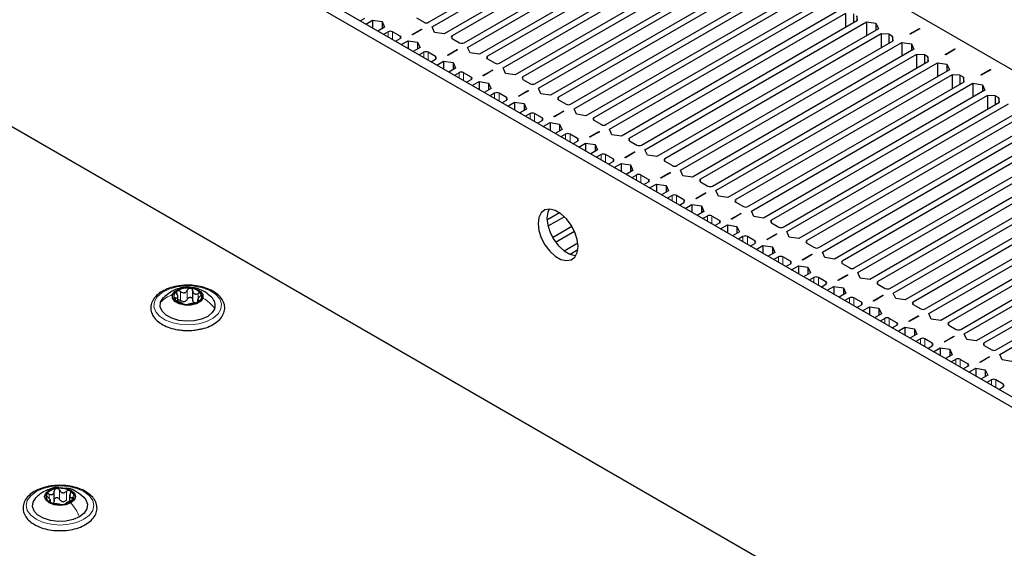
# Paper-space layout 'Blatt2' of a CAD drawing. Header units: millimetres. Extents: x 5 to 418, y 2 to 292.
# Tile 76 of 100: x 126 to 152, y 238 to 252. Entities that reach past the tile are written whole.
import ezdxf

# ---------------------------------------------------------------- set-up
doc = ezdxf.new("R2010")
doc.units = ezdxf.units.MM

psp = doc.layouts.new('Blatt2')

# ---------------------------------------------------------------- linework, layer by layer
at = {"color": 7, "linetype": 'Continuous', "lineweight": 25}
for p, q in [((172.877, 229.554), (107.116, 267.517)), ((173.113, 229.69), (107.352, 267.653)), ((127.386, 264.794), (182.305, 233.09)), ((168.988, 223.906), (111.005, 257.379)), ((136.555, 251.806), (142.3, 255.123)), ((136.649, 251.684), (142.536, 255.082)), ((142.854, 254.899), (136.968, 251.5)), ((142.925, 254.763), (137.18, 251.446)), ((137.498, 251.262), (143.243, 254.579)), ((137.592, 251.14), (143.479, 254.538)), ((143.797, 254.354), (137.91, 250.956)), ((143.868, 254.218), (138.123, 250.902)), ((138.441, 250.718), (144.186, 254.035)), ((138.535, 250.595), (144.422, 253.994)), ((144.74, 253.81), (138.853, 250.412)), ((144.811, 253.674), (139.065, 250.357)), ((139.384, 250.174), (145.129, 253.49)), ((139.478, 250.051), (145.365, 253.45)), ((145.683, 253.266), (139.796, 249.868)), ((145.753, 253.13), (140.008, 249.813)), ((140.326, 249.629), (146.072, 252.946)), ((140.421, 249.507), (146.307, 252.905)), ((146.626, 252.722), (140.739, 249.323)), ((146.696, 252.585), (140.951, 249.269)), ((141.269, 249.085), (147.014, 252.402)), ((141.364, 248.963), (147.25, 252.361)), ((147.568, 252.177), (141.682, 248.779)), ((147.639, 252.041), (141.894, 248.725)), ((147.639, 252.041), (147.639, 251.674)), ((147.845, 252.031), (147.845, 251.793)), ((147.957, 251.858), (147.94, 251.977)), ((147.94, 251.977), (147.94, 251.847)), ((134.736, 251.845), (134.858, 251.915)), ((134.889, 251.756), (135.07, 251.861)), ((135.07, 251.861), (135.324, 251.823)), ((135.07, 251.861), (135.07, 251.651)), ((135.324, 251.823), (135.388, 251.677)), ((135.324, 251.823), (135.324, 251.64)), ((136.237, 251.922), (136.437, 251.806)), ((142.212, 248.541), (147.957, 251.858)), ((142.306, 248.418), (148.193, 251.817)), ((148.193, 251.817), (148.446, 251.779)), ((148.193, 251.817), (148.193, 251.449)), ((148.446, 251.779), (148.511, 251.633)), ((148.446, 251.779), (148.446, 251.596)), ((135.388, 251.677), (135.207, 251.572)), ((135.483, 251.555), (135.36, 251.484)), ((135.801, 251.439), (135.601, 251.555)), ((136.116, 251.478), (136.37, 251.624)), ((136.128, 251.471), (136.116, 251.478)), ((136.381, 251.618), (136.128, 251.471)), ((136.37, 251.624), (136.381, 251.618)), ((136.37, 251.624), (136.37, 251.611)), ((136.714, 251.538), (136.649, 251.684)), ((136.968, 251.5), (136.714, 251.538)), ((148.511, 251.633), (142.625, 248.235)), ((148.582, 251.497), (142.837, 248.18)), ((148.788, 251.487), (148.582, 251.497)), ((148.582, 251.497), (148.582, 251.13)), ((148.882, 251.432), (148.788, 251.487)), ((148.788, 251.487), (148.788, 251.249)), ((149.345, 251.495), (149.598, 251.642)), ((149.357, 251.488), (149.345, 251.495)), ((149.61, 251.635), (149.357, 251.488)), ((149.598, 251.642), (149.61, 251.635)), ((149.598, 251.642), (149.598, 251.628)), ((135.678, 251.3), (135.801, 251.371)), ((135.832, 251.212), (136.013, 251.317)), ((136.013, 251.317), (136.266, 251.279)), ((136.013, 251.317), (136.013, 251.107)), ((136.266, 251.279), (136.331, 251.133)), ((136.266, 251.279), (136.266, 251.096)), ((137.18, 251.378), (137.38, 251.262)), ((143.155, 247.997), (148.9, 251.313)), ((143.249, 247.874), (149.136, 251.272)), ((148.9, 251.313), (148.882, 251.432)), ((148.882, 251.432), (148.882, 251.303)), ((149.136, 251.272), (149.389, 251.235)), ((149.136, 251.272), (149.136, 250.905)), ((149.389, 251.235), (149.454, 251.089)), ((149.389, 251.235), (149.389, 251.051)), ((136.331, 251.133), (136.15, 251.028)), ((136.426, 251.01), (136.303, 250.94)), ((136.744, 250.895), (136.543, 251.01)), ((137.059, 250.934), (137.312, 251.08)), ((137.071, 250.927), (137.059, 250.934)), ((137.324, 251.073), (137.071, 250.927)), ((137.312, 251.08), (137.324, 251.073)), ((137.312, 251.08), (137.312, 251.067)), ((137.657, 250.993), (137.592, 251.14)), ((137.91, 250.956), (137.657, 250.993)), ((149.454, 251.089), (143.567, 247.69)), ((149.525, 250.953), (143.779, 247.636)), ((149.731, 250.942), (149.525, 250.953)), ((149.525, 250.953), (149.525, 250.585)), ((149.825, 250.888), (149.731, 250.942)), ((149.731, 250.942), (149.731, 250.704)), ((150.288, 250.951), (150.541, 251.097)), ((150.3, 250.944), (150.288, 250.951)), ((150.553, 251.09), (150.3, 250.944)), ((150.541, 251.097), (150.553, 251.09)), ((150.541, 251.097), (150.541, 251.084)), ((136.621, 250.756), (136.744, 250.827)), ((136.774, 250.668), (136.956, 250.772)), ((136.956, 250.772), (137.209, 250.735)), ((136.956, 250.772), (136.956, 250.563)), ((137.209, 250.735), (137.274, 250.589)), ((137.209, 250.735), (137.209, 250.551)), ((138.123, 250.834), (138.323, 250.718)), ((144.098, 247.452), (149.843, 250.769)), ((144.192, 247.33), (150.079, 250.728)), ((149.843, 250.769), (149.825, 250.888)), ((149.825, 250.888), (149.825, 250.759)), ((150.079, 250.728), (150.332, 250.691)), ((150.079, 250.728), (150.079, 250.361)), ((150.332, 250.691), (150.397, 250.544)), ((150.332, 250.691), (150.332, 250.507)), ((137.274, 250.589), (137.093, 250.484)), ((137.368, 250.466), (137.246, 250.395)), ((137.687, 250.351), (137.486, 250.466)), ((138.002, 250.39), (138.255, 250.536)), ((138.267, 250.529), (138.014, 250.383)), ((138.255, 250.536), (138.267, 250.529)), ((138.255, 250.536), (138.255, 250.522)), ((138.6, 250.449), (138.535, 250.595)), ((138.853, 250.412), (138.6, 250.449)), ((150.397, 250.544), (144.51, 247.146)), ((150.468, 250.408), (144.722, 247.092)), ((150.674, 250.398), (150.468, 250.408)), ((150.468, 250.408), (150.468, 250.041)), ((151.231, 250.407), (151.484, 250.553)), ((151.242, 250.4), (151.231, 250.407)), ((151.496, 250.546), (151.242, 250.4)), ((151.484, 250.553), (151.496, 250.546)), ((151.484, 250.553), (151.484, 250.539)), ((137.564, 250.212), (137.687, 250.283)), ((137.717, 250.123), (137.899, 250.228)), ((137.899, 250.228), (138.152, 250.191)), ((137.899, 250.228), (137.899, 250.019)), ((138.014, 250.383), (138.002, 250.39)), ((138.152, 250.191), (138.217, 250.044)), ((138.152, 250.191), (138.152, 250.007)), ((139.065, 250.289), (139.266, 250.174)), ((145.04, 246.908), (150.786, 250.225)), ((145.135, 246.786), (151.021, 250.184)), ((150.768, 250.344), (150.674, 250.398)), ((150.674, 250.398), (150.674, 250.16)), ((150.786, 250.225), (150.768, 250.344)), ((150.768, 250.344), (150.768, 250.214)), ((151.021, 250.184), (151.275, 250.146)), ((151.021, 250.184), (151.021, 249.816)), ((151.275, 250.146), (151.34, 250)), ((151.275, 250.146), (151.275, 249.963)), ((138.217, 250.044), (138.035, 249.94)), ((138.311, 249.922), (138.189, 249.851)), ((138.629, 249.806), (138.429, 249.922)), ((138.945, 249.845), (139.198, 249.992)), ((139.21, 249.985), (138.956, 249.839)), ((139.198, 249.992), (139.21, 249.985)), ((139.198, 249.992), (139.198, 249.978)), ((139.543, 249.905), (139.478, 250.051)), ((139.796, 249.868), (139.543, 249.905)), ((151.34, 250), (145.453, 246.602)), ((138.507, 249.667), (138.629, 249.738)), ((138.66, 249.579), (138.842, 249.684)), ((138.842, 249.684), (139.095, 249.646)), ((138.842, 249.684), (138.842, 249.474)), ((138.956, 249.839), (138.945, 249.845)), ((139.095, 249.646), (139.16, 249.5)), ((139.095, 249.646), (139.095, 249.463)), ((140.008, 249.745), (140.209, 249.629)), ((151.41, 249.864), (145.665, 246.547)), ((145.983, 246.364), (151.729, 249.68)), ((146.078, 246.241), (151.964, 249.64)), ((151.617, 249.854), (151.41, 249.864)), ((151.41, 249.864), (151.41, 249.497)), ((151.711, 249.799), (151.617, 249.854)), ((151.617, 249.854), (151.617, 249.616)), ((151.729, 249.68), (151.711, 249.799)), ((151.711, 249.799), (151.711, 249.67)), ((139.16, 249.5), (138.978, 249.395)), ((139.254, 249.378), (139.131, 249.307)), ((139.572, 249.262), (139.372, 249.378)), ((139.887, 249.301), (140.141, 249.447)), ((140.153, 249.441), (139.899, 249.294)), ((140.141, 249.447), (140.153, 249.441)), ((140.141, 249.447), (140.141, 249.434)), ((140.486, 249.361), (140.421, 249.507)), ((140.739, 249.323), (140.486, 249.361)), ((152.282, 249.456), (146.396, 246.058)), ((139.45, 249.123), (139.572, 249.194)), ((139.603, 249.035), (139.784, 249.14)), ((139.784, 249.14), (140.038, 249.102)), ((139.784, 249.14), (139.784, 248.93)), ((139.899, 249.294), (139.887, 249.301)), ((140.038, 249.102), (140.103, 248.956)), ((140.038, 249.102), (140.038, 248.918)), ((140.951, 249.201), (141.151, 249.085)), ((152.353, 249.32), (146.608, 246.003)), ((146.926, 245.819), (152.671, 249.136)), ((147.02, 245.697), (152.907, 249.095)), ((140.103, 248.956), (139.921, 248.851)), ((140.197, 248.833), (140.074, 248.763)), ((140.515, 248.718), (140.315, 248.833)), ((140.83, 248.757), (141.084, 248.903)), ((141.095, 248.896), (140.842, 248.75)), ((141.084, 248.903), (141.095, 248.896)), ((141.084, 248.903), (141.084, 248.89)), ((141.428, 248.816), (141.364, 248.963)), ((153.225, 248.912), (147.339, 245.513)), ((140.392, 248.579), (140.515, 248.65)), ((140.546, 248.49), (140.727, 248.595)), ((140.727, 248.595), (140.981, 248.558)), ((140.727, 248.595), (140.727, 248.386)), ((140.842, 248.75), (140.83, 248.757)), ((141.682, 248.779), (141.428, 248.816)), ((141.894, 248.657), (142.094, 248.541)), ((153.296, 248.776), (147.551, 245.459)), ((147.869, 245.275), (153.614, 248.592)), ((141.045, 248.412), (140.864, 248.307)), ((140.981, 248.558), (141.045, 248.412)), ((140.981, 248.558), (140.981, 248.374)), ((141.773, 248.213), (142.026, 248.359)), ((142.038, 248.352), (141.785, 248.206)), ((142.026, 248.359), (142.038, 248.352)), ((142.026, 248.359), (142.026, 248.345)), ((142.371, 248.272), (142.306, 248.418)), ((147.963, 245.153), (153.85, 248.551)), ((154.168, 248.367), (148.281, 244.969)), ((141.14, 248.289), (141.017, 248.218)), ((141.458, 248.173), (141.257, 248.289)), ((141.335, 248.035), (141.458, 248.105)), ((141.488, 247.946), (141.67, 248.051)), ((141.67, 248.051), (141.923, 248.014)), ((141.67, 248.051), (141.67, 247.841)), ((141.785, 248.206), (141.773, 248.213)), ((142.625, 248.235), (142.371, 248.272)), ((142.837, 248.112), (143.037, 247.997)), ((154.239, 248.231), (148.494, 244.915)), ((141.988, 247.867), (141.807, 247.763)), ((141.923, 248.014), (141.988, 247.867)), ((141.923, 248.014), (141.923, 247.83)), ((142.716, 247.668), (142.969, 247.815)), ((142.981, 247.808), (142.728, 247.662)), ((142.969, 247.815), (142.981, 247.808)), ((142.969, 247.815), (142.969, 247.801)), ((143.314, 247.728), (143.249, 247.874)), ((148.812, 244.731), (154.557, 248.048)), ((148.906, 244.608), (154.793, 248.007)), ((155.111, 247.823), (149.224, 244.425)), ((142.082, 247.745), (141.96, 247.674)), ((142.401, 247.629), (142.2, 247.745)), ((142.278, 247.49), (142.401, 247.561)), ((142.728, 247.662), (142.716, 247.668)), ((143.567, 247.69), (143.314, 247.728)), ((143.779, 247.568), (143.98, 247.452)), ((155.182, 247.687), (149.436, 244.37)), ((142.431, 247.402), (142.613, 247.507)), ((142.613, 247.507), (142.866, 247.469)), ((142.613, 247.507), (142.613, 247.297)), ((142.931, 247.323), (142.749, 247.218)), ((142.866, 247.469), (142.931, 247.323)), ((142.866, 247.469), (142.866, 247.286)), ((143.659, 247.124), (143.912, 247.27)), ((143.924, 247.264), (143.67, 247.117)), ((143.912, 247.27), (143.924, 247.264)), ((143.912, 247.27), (143.912, 247.257)), ((144.257, 247.184), (144.192, 247.33)), ((149.755, 244.187), (155.5, 247.503)), ((149.849, 244.064), (155.735, 247.463)), ((156.054, 247.279), (150.167, 243.881)), ((143.025, 247.201), (142.903, 247.13)), ((143.343, 247.085), (143.143, 247.201)), ((143.221, 246.946), (143.343, 247.017)), ((143.67, 247.117), (143.659, 247.124)), ((144.51, 247.146), (144.257, 247.184)), ((144.722, 247.024), (144.923, 246.908)), ((156.124, 247.143), (150.379, 243.826)), ((140.037, 246.741), (139.703, 246.548)), ((143.374, 246.858), (143.556, 246.962)), ((143.556, 246.962), (143.809, 246.925)), ((143.556, 246.962), (143.556, 246.753)), ((143.874, 246.779), (143.692, 246.674)), ((143.809, 246.925), (143.874, 246.779)), ((143.809, 246.925), (143.809, 246.741)), ((145.2, 246.639), (145.135, 246.786)), ((150.697, 243.642), (156.443, 246.959)), ((150.792, 243.52), (156.678, 246.918)), ((140.164, 246.638), (139.729, 246.386)), ((143.968, 246.656), (143.845, 246.586)), ((144.286, 246.541), (144.086, 246.656)), ((144.601, 246.58), (144.855, 246.726)), ((144.613, 246.573), (144.601, 246.58)), ((144.867, 246.719), (144.613, 246.573)), ((144.855, 246.726), (144.867, 246.719)), ((144.855, 246.726), (144.855, 246.712)), ((145.453, 246.602), (145.2, 246.639)), ((145.665, 246.479), (145.865, 246.364)), ((156.996, 246.735), (151.11, 243.336)), ((157.067, 246.598), (151.322, 243.282)), ((139.849, 246.088), (140.363, 246.385)), ((139.932, 245.959), (140.433, 246.249)), ((144.164, 246.402), (144.286, 246.473)), ((144.317, 246.313), (144.498, 246.418)), ((144.498, 246.418), (144.752, 246.381)), ((144.498, 246.418), (144.498, 246.209)), ((144.817, 246.235), (144.635, 246.13)), ((144.752, 246.381), (144.817, 246.235)), ((144.752, 246.381), (144.752, 246.197)), ((146.142, 246.095), (146.078, 246.241)), ((151.64, 243.098), (157.385, 246.415)), ((151.734, 242.976), (157.621, 246.374)), ((144.911, 246.112), (144.788, 246.041)), ((145.229, 245.996), (145.029, 246.112)), ((145.544, 246.036), (145.798, 246.182)), ((145.556, 246.029), (145.544, 246.036)), ((145.809, 246.175), (145.556, 246.029)), ((145.798, 246.182), (145.809, 246.175)), ((145.798, 246.182), (145.798, 246.168)), ((146.396, 246.058), (146.142, 246.095)), ((140.522, 245.932), (140.161, 245.724)), ((140.52, 245.754), (140.316, 245.637)), ((145.106, 245.858), (145.229, 245.928)), ((145.26, 245.769), (145.441, 245.874)), ((145.441, 245.874), (145.695, 245.837)), ((145.441, 245.874), (145.441, 245.664)), ((145.695, 245.837), (145.759, 245.69)), ((145.695, 245.837), (145.695, 245.653)), ((146.608, 245.935), (146.808, 245.819)), ((147.085, 245.551), (147.02, 245.697)), ((145.759, 245.69), (145.578, 245.585)), ((145.854, 245.568), (145.731, 245.497)), ((146.172, 245.452), (145.972, 245.568)), ((146.487, 245.491), (146.74, 245.638)), ((146.499, 245.484), (146.487, 245.491)), ((146.752, 245.631), (146.499, 245.484)), ((146.74, 245.638), (146.752, 245.631)), ((146.74, 245.638), (146.74, 245.624)), ((147.339, 245.513), (147.085, 245.551)), ((146.049, 245.313), (146.172, 245.384)), ((146.202, 245.225), (146.384, 245.33)), ((146.384, 245.33), (146.637, 245.292)), ((146.384, 245.33), (146.384, 245.12)), ((146.637, 245.292), (146.702, 245.146)), ((146.637, 245.292), (146.637, 245.109)), ((147.551, 245.391), (147.751, 245.275)), ((146.702, 245.146), (146.521, 245.041)), ((146.796, 245.023), (146.674, 244.953)), ((147.115, 244.908), (146.914, 245.023)), ((147.43, 244.947), (147.683, 245.093)), ((147.442, 244.94), (147.43, 244.947)), ((147.695, 245.086), (147.442, 244.94)), ((147.683, 245.093), (147.695, 245.086)), ((147.683, 245.093), (147.683, 245.08)), ((148.028, 245.006), (147.963, 245.153)), ((148.281, 244.969), (148.028, 245.006)), ((130.288, 244.43), (130.288, 244.669)), ((146.992, 244.769), (147.115, 244.84)), ((147.145, 244.681), (147.327, 244.785)), ((147.327, 244.785), (147.58, 244.748)), ((147.327, 244.785), (147.327, 244.576)), ((147.58, 244.748), (147.645, 244.602)), ((147.58, 244.748), (147.58, 244.564)), ((148.494, 244.847), (148.694, 244.731)), ((129.893, 244.4), (129.893, 244.517)), ((130.419, 244.428), (130.419, 244.379)), ((147.645, 244.602), (147.463, 244.497)), ((147.739, 244.479), (147.617, 244.408)), ((148.057, 244.364), (147.857, 244.479)), ((148.373, 244.403), (148.626, 244.549)), ((148.385, 244.396), (148.373, 244.403)), ((148.638, 244.542), (148.385, 244.396)), ((148.626, 244.549), (148.638, 244.542)), ((148.626, 244.549), (148.626, 244.535)), ((148.971, 244.462), (148.906, 244.608)), ((149.224, 244.425), (148.971, 244.462)), ((147.935, 244.225), (148.057, 244.296)), ((148.088, 244.136), (148.27, 244.241)), ((148.27, 244.241), (148.523, 244.204)), ((148.27, 244.241), (148.27, 244.032)), ((148.523, 244.204), (148.588, 244.057)), ((148.523, 244.204), (148.523, 244.02)), ((149.436, 244.302), (149.637, 244.187)), ((148.588, 244.057), (148.406, 243.953)), ((148.682, 243.935), (148.559, 243.864)), ((149, 243.819), (148.8, 243.935)), ((149.316, 243.858), (149.569, 244.005)), ((149.581, 243.998), (149.327, 243.852)), ((149.569, 244.005), (149.581, 243.998)), ((149.569, 244.005), (149.569, 243.991)), ((149.914, 243.918), (149.849, 244.064)), ((150.167, 243.881), (149.914, 243.918)), ((148.878, 243.68), (149, 243.751)), ((149.031, 243.592), (149.212, 243.697)), ((149.212, 243.697), (149.466, 243.659)), ((149.212, 243.697), (149.212, 243.487)), ((149.327, 243.852), (149.316, 243.858)), ((149.466, 243.659), (149.531, 243.513)), ((149.466, 243.659), (149.466, 243.476)), ((150.379, 243.758), (150.579, 243.642)), ((149.531, 243.513), (149.349, 243.408)), ((149.625, 243.391), (149.502, 243.32)), ((149.943, 243.275), (149.743, 243.391)), ((150.258, 243.314), (150.512, 243.46)), ((150.524, 243.454), (150.27, 243.307)), ((150.512, 243.46), (150.524, 243.454)), ((150.512, 243.46), (150.512, 243.447)), ((150.856, 243.374), (150.792, 243.52)), ((151.11, 243.336), (150.856, 243.374)), ((149.82, 243.136), (149.943, 243.207)), ((149.974, 243.048), (150.155, 243.153)), ((150.155, 243.153), (150.409, 243.115)), ((150.155, 243.153), (150.155, 242.943)), ((150.27, 243.307), (150.258, 243.314)), ((150.409, 243.115), (150.473, 242.969)), ((150.409, 243.115), (150.409, 242.931)), ((151.322, 243.214), (151.522, 243.098)), ((150.473, 242.969), (150.292, 242.864)), ((150.568, 242.846), (150.445, 242.776)), ((150.886, 242.731), (150.686, 242.846)), ((151.201, 242.77), (151.455, 242.916)), ((151.466, 242.909), (151.213, 242.763)), ((151.455, 242.916), (151.466, 242.909)), ((151.455, 242.916), (151.455, 242.903)), ((151.799, 242.829), (151.734, 242.976)), ((152.053, 242.792), (151.799, 242.829)), ((150.763, 242.592), (150.886, 242.663)), ((150.917, 242.504), (151.098, 242.608)), ((151.098, 242.608), (151.351, 242.571)), ((151.098, 242.608), (151.098, 242.399)), ((151.213, 242.763), (151.201, 242.77)), ((151.351, 242.571), (151.416, 242.425)), ((151.351, 242.571), (151.351, 242.387)), ((151.416, 242.425), (151.235, 242.32)), ((151.511, 242.302), (151.388, 242.231)), ((151.829, 242.186), (151.628, 242.302)), ((151.706, 242.048), (151.829, 242.118)), ((126.609, 239.078), (126.609, 239.341)), ((127.018, 239.237), (127.018, 239.074)), ((126.505, 239.049), (126.505, 239.117))]:
    psp.add_line(p, q, dxfattribs=at)
at = {"color": 7, "linetype": 'Continuous', "lineweight": 18}
for p, q in [((135.483, 251.555), (135.483, 251.413)), ((135.601, 251.555), (135.601, 251.345)), ((135.801, 251.439), (135.801, 251.371)), ((137.18, 251.446), (137.18, 251.378)), ((136.426, 251.01), (136.426, 250.869)), ((136.543, 251.01), (136.543, 250.801)), ((136.744, 250.895), (136.744, 250.827)), ((138.123, 250.902), (138.123, 250.834)), ((137.368, 250.466), (137.368, 250.325)), ((137.486, 250.466), (137.486, 250.257)), ((137.687, 250.351), (137.687, 250.283)), ((139.065, 250.357), (139.065, 250.289)), ((138.311, 249.922), (138.311, 249.78)), ((138.429, 249.922), (138.429, 249.712)), ((138.629, 249.806), (138.629, 249.738)), ((140.008, 249.813), (140.008, 249.745)), ((139.254, 249.378), (139.254, 249.236)), ((139.372, 249.378), (139.372, 249.168)), ((139.572, 249.262), (139.572, 249.194)), ((140.951, 249.269), (140.951, 249.201)), ((140.197, 248.833), (140.197, 248.692)), ((140.315, 248.833), (140.315, 248.624)), ((140.515, 248.718), (140.515, 248.65)), ((141.894, 248.725), (141.894, 248.657)), ((141.14, 248.289), (141.14, 248.148)), ((141.257, 248.289), (141.257, 248.08)), ((141.458, 248.173), (141.458, 248.105)), ((142.837, 248.18), (142.837, 248.112)), ((142.082, 247.745), (142.082, 247.603)), ((142.2, 247.745), (142.2, 247.535)), ((142.401, 247.629), (142.401, 247.561)), ((143.779, 247.636), (143.779, 247.568)), ((143.025, 247.201), (143.025, 247.059)), ((143.143, 247.201), (143.143, 246.991)), ((143.343, 247.085), (143.343, 247.017)), ((144.722, 247.092), (144.722, 247.024)), ((143.968, 246.656), (143.968, 246.515)), ((144.086, 246.656), (144.086, 246.447)), ((144.286, 246.541), (144.286, 246.473)), ((145.665, 246.547), (145.665, 246.479)), ((144.911, 246.112), (144.911, 245.97)), ((145.029, 246.112), (145.029, 245.902)), ((145.229, 245.996), (145.229, 245.928)), ((146.608, 246.003), (146.608, 245.935)), ((145.854, 245.568), (145.854, 245.426)), ((145.972, 245.568), (145.972, 245.358)), ((146.172, 245.452), (146.172, 245.384)), ((147.551, 245.459), (147.551, 245.391)), ((146.796, 245.023), (146.796, 244.882)), ((146.914, 245.023), (146.914, 244.814)), ((148.494, 244.915), (148.494, 244.847)), ((129.964, 244.411), (129.964, 244.649)), ((130.145, 244.447), (130.145, 244.685)), ((147.115, 244.908), (147.115, 244.84)), ((129.832, 244.421), (129.832, 244.477)), ((130.432, 244.463), (130.432, 244.596)), ((130.443, 244.382), (130.443, 244.408)), ((147.739, 244.479), (147.739, 244.338)), ((147.857, 244.479), (147.857, 244.27)), ((148.057, 244.364), (148.057, 244.296)), ((149.436, 244.37), (149.436, 244.302)), ((148.682, 243.935), (148.682, 243.793)), ((148.8, 243.935), (148.8, 243.725)), ((149, 243.819), (149, 243.751)), ((150.379, 243.826), (150.379, 243.758)), ((149.625, 243.391), (149.625, 243.249)), ((149.743, 243.391), (149.743, 243.181)), ((149.943, 243.275), (149.943, 243.207)), ((151.322, 243.282), (151.322, 243.214)), ((150.568, 242.846), (150.568, 242.705)), ((150.686, 242.846), (150.686, 242.637)), ((150.886, 242.731), (150.886, 242.663)), ((151.511, 242.302), (151.511, 242.161)), ((151.628, 242.302), (151.628, 242.093)), ((151.829, 242.186), (151.829, 242.118)), ((126.474, 239.148), (126.474, 239.265)), ((126.75, 239.126), (126.75, 239.364)), ((126.935, 239.098), (126.935, 239.336)), ((127.087, 239.108), (127.087, 239.17)), ((126.486, 239.054), (126.486, 239.077))]:
    psp.add_line(p, q, dxfattribs=at)
at = {"color": 7, "linetype": 'Continuous', "lineweight": 25, "flags": 128}
for points in [[(140.527, 245.848), (140.505, 246.033), (140.443, 246.227), (140.344, 246.416), (140.217, 246.584), (140.072, 246.716), (139.921, 246.804), (139.776, 246.838), (139.649, 246.817), (139.55, 246.742), (139.488, 246.62), (139.466, 246.46), (139.488, 246.275), (139.55, 246.08), (139.649, 245.891), (139.776, 245.724), (139.921, 245.591), (140.072, 245.504), (140.217, 245.47), (140.344, 245.49), (140.443, 245.565), (140.505, 245.688), (140.527, 245.848)], [(139.758, 246.838), (139.723, 246.756), (139.702, 246.596), (139.723, 246.411), (139.786, 246.216), (139.885, 246.028), (140.012, 245.86), (140.157, 245.727), (140.308, 245.64), (140.452, 245.606), (140.47, 245.605)], [(129.751, 244.566), (129.812, 244.652), (129.925, 244.718), (130.074, 244.754), (130.235, 244.754), (130.384, 244.719), (130.498, 244.653), (130.56, 244.568), (130.561, 244.475)], [(129.436, 244.363), (129.505, 244.477), (129.516, 244.489)], [(130.561, 244.475), (130.5, 244.389), (130.387, 244.323), (130.238, 244.287), (130.077, 244.286), (129.928, 244.322), (129.814, 244.387), (129.752, 244.473), (129.751, 244.566)], [(130.876, 244.201), (130.807, 244.087), (130.686, 243.989), (130.521, 243.915), (130.328, 243.87), (130.12, 243.859), (129.915, 243.882), (129.73, 243.938), (129.579, 244.021), (129.475, 244.125), (129.426, 244.242), (129.436, 244.363)], [(126.47, 239.368), (126.604, 239.42), (126.762, 239.438), (126.92, 239.42), (127.053, 239.368), (127.143, 239.291), (127.174, 239.2), (127.143, 239.109), (127.053, 239.032)], [(127.28, 238.662), (127.113, 238.59), (126.918, 238.548), (126.709, 238.539), (126.506, 238.565), (126.322, 238.623), (126.175, 238.708), (126.075, 238.814), (126.03, 238.932), (126.045, 239.052), (126.118, 239.165), (126.123, 239.17)], [(127.053, 239.032), (126.92, 238.98), (126.762, 238.962), (126.604, 238.98), (126.47, 239.032), (126.381, 239.109), (126.349, 239.2), (126.381, 239.291), (126.47, 239.368)], [(127.392, 239.178), (127.449, 239.11), (127.493, 238.992), (127.478, 238.872), (127.405, 238.759), (127.28, 238.662)]]:
    psp.add_lwpolyline(points, dxfattribs=at)
at = {"color": 7, "linetype": 'Continuous', "lineweight": 18, "flags": 128}
for points in [[(129.272, 244.381), (129.347, 244.51), (129.477, 244.623), (129.653, 244.713), (129.863, 244.773), (130.093, 244.8), (130.328, 244.792), (130.55, 244.749), (130.746, 244.674), (130.902, 244.572), (131.007, 244.451), (131.054, 244.318), (131.039, 244.183), (130.965, 244.054), (130.835, 243.941), (130.659, 243.851), (130.449, 243.791), (130.219, 243.764), (129.984, 243.772), (129.761, 243.815), (129.565, 243.89), (129.41, 243.991), (129.305, 244.113), (129.258, 244.246), (129.272, 244.381)], [(126.125, 239.329), (126.312, 239.412), (126.529, 239.464), (126.762, 239.481), (126.995, 239.464), (127.212, 239.412), (127.398, 239.329), (127.541, 239.222), (127.631, 239.096), (127.662, 238.962), (127.631, 238.827), (127.541, 238.702), (127.398, 238.594), (127.212, 238.512), (126.995, 238.46), (126.762, 238.442), (126.529, 238.46), (126.312, 238.512), (126.125, 238.594), (125.982, 238.702), (125.892, 238.827), (125.862, 238.962), (125.892, 239.096), (125.982, 239.222), (126.125, 239.329)]]:
    psp.add_lwpolyline(points, dxfattribs=at)
at = {"color": 7, "linetype": 'Continuous', "lineweight": 25}
for centre, radius, start, end in [((136.496, 251.92), 0.128, 242.6097, 297.3903), ((135.542, 251.441), 0.128, 62.6097, 117.3903), ((135.788, 251.405), 0.0364, 290.7834, 69.2166), ((137.193, 251.412), 0.0364, 110.7834, 249.2166), ((137.439, 251.376), 0.128, 242.6097, 297.3903), ((136.484, 250.897), 0.128, 62.6097, 117.3903), ((136.731, 250.861), 0.0364, 290.7834, 69.2166), ((138.136, 250.868), 0.0364, 110.7834, 249.2166), ((138.382, 250.832), 0.128, 242.6097, 297.3903), ((137.427, 250.352), 0.128, 62.6097, 117.3903), ((137.674, 250.317), 0.0364, 290.7834, 69.2166), ((139.078, 250.323), 0.0364, 110.7834, 249.2166), ((139.325, 250.287), 0.128, 242.6097, 297.3903), ((138.37, 249.808), 0.128, 62.6097, 117.3903), ((138.616, 249.772), 0.0364, 290.7834, 69.2166), ((140.021, 249.779), 0.0364, 110.7834, 249.2166), ((140.268, 249.743), 0.128, 242.6097, 297.3903), ((139.313, 249.264), 0.128, 62.6097, 117.3903), ((139.559, 249.228), 0.0364, 290.7834, 69.2166), ((140.964, 249.235), 0.0364, 110.7834, 249.2166), ((140.256, 248.72), 0.128, 62.6097, 117.3903), ((141.21, 249.199), 0.128, 242.6097, 297.3903), ((140.502, 248.684), 0.0364, 290.7834, 69.2166), ((141.907, 248.691), 0.0364, 110.7834, 249.2166), ((142.153, 248.655), 0.128, 242.6097, 297.3903), ((141.199, 248.175), 0.128, 62.6097, 117.3903), ((141.445, 248.139), 0.0364, 290.7834, 69.2166), ((142.85, 248.146), 0.0364, 110.7834, 249.2166), ((143.096, 248.11), 0.128, 242.6097, 297.3903), ((142.141, 247.631), 0.128, 62.6097, 117.3903), ((142.388, 247.595), 0.0364, 290.7834, 69.2166), ((143.792, 247.602), 0.0364, 110.7834, 249.2166), ((144.039, 247.566), 0.128, 242.6097, 297.3903), ((143.084, 247.087), 0.128, 62.6097, 117.3903), ((143.331, 247.051), 0.0364, 290.7834, 69.2166), ((144.735, 247.058), 0.0364, 110.7834, 249.2166), ((144.982, 247.022), 0.128, 242.6097, 297.3903), ((144.027, 246.543), 0.128, 62.6097, 117.3903), ((144.273, 246.507), 0.0364, 290.7834, 69.2166), ((145.678, 246.513), 0.0364, 110.7834, 249.2166), ((145.924, 246.477), 0.128, 242.6097, 297.3903), ((144.97, 245.998), 0.128, 62.6097, 117.3903), ((145.216, 245.962), 0.0364, 290.7834, 69.2166), ((146.621, 245.969), 0.0364, 110.7834, 249.2166), ((146.867, 245.933), 0.128, 242.6097, 297.3903), ((145.913, 245.454), 0.128, 62.6097, 117.3903), ((146.159, 245.418), 0.0364, 290.7834, 69.2166), ((147.564, 245.425), 0.0364, 110.7834, 249.2166), ((147.81, 245.389), 0.128, 242.6097, 297.3903), ((146.855, 244.91), 0.128, 62.6097, 117.3903), ((148.506, 244.881), 0.0364, 110.7834, 249.2166), ((129.938, 244.522), 0.155, 115.0246, 207.7429), ((130.152, 244.185), 0.553, 82.1509, 120.3285), ((130.216, 244.356), 0.376, 38.475, 88.2201), ((147.102, 244.874), 0.0364, 290.7834, 69.2166), ((148.753, 244.845), 0.128, 242.6097, 297.3903), ((130.096, 244.684), 0.376, 218.475, 268.2201), ((130.028, 244.58), 0.202, 274.1093, 288.3701), ((130.373, 244.518), 0.155, 295.0246, 27.7429), ((130.602, 244.28), 0.285, 343.8797, 47.8071), ((147.798, 244.366), 0.128, 62.6097, 117.3903), ((130.16, 244.855), 0.553, 262.1509, 300.3285), ((130.395, 244.473), 0.136, 234.053, 252.6422), ((148.045, 244.33), 0.0364, 290.7834, 69.2166), ((149.449, 244.336), 0.0364, 110.7834, 249.2166), ((149.696, 244.3), 0.128, 242.6097, 297.3903), ((148.741, 243.821), 0.128, 62.6097, 117.3903), ((148.987, 243.785), 0.0364, 290.7834, 69.2166), ((150.392, 243.792), 0.0364, 110.7834, 249.2166), ((150.638, 243.756), 0.128, 242.6097, 297.3903), ((149.684, 243.277), 0.128, 62.6097, 117.3903), ((149.93, 243.241), 0.0364, 290.7834, 69.2166), ((151.335, 243.248), 0.0364, 110.7834, 249.2166), ((151.581, 243.212), 0.128, 242.6097, 297.3903), ((150.627, 242.733), 0.128, 62.6097, 117.3903), ((150.873, 242.697), 0.0364, 290.7834, 69.2166), ((151.569, 242.188), 0.128, 62.6097, 117.3903), ((151.816, 242.152), 0.0364, 290.7834, 69.2166), ((126.762, 238.842), 0.576, 62.6428, 99.7711), ((126.555, 239.201), 0.165, 160.539, 249.2579), ((126.685, 239.067), 0.342, 93.4335, 146.5611), ((126.969, 239.199), 0.165, 340.539, 69.2579), ((126.761, 239.558), 0.576, 242.6428, 279.7711), ((126.864, 239.273), 0.211, 254.2708, 268.1431), ((126.838, 239.333), 0.342, 273.4335, 326.5611)]:
    psp.add_arc(centre, radius, start, end, dxfattribs=at)
for points, knots in [([(129.991, 244.805), (129.95, 244.801), (129.834, 244.791), (129.656, 244.74), (129.47, 244.657), (129.321, 244.547), (129.216, 244.414), (129.167, 244.267), (129.175, 244.12), (129.236, 243.983), (129.342, 243.863), (129.491, 243.76), (129.677, 243.68), (129.845, 243.638), (129.947, 243.625), (129.975, 243.621)], [0, 0, 0, 0, 0.046197, 0.131468, 0.217216, 0.303637, 0.390245, 0.474743, 0.555353, 0.634272, 0.714512, 0.797836, 0.882924, 0.96816, 1, 1, 1, 1]), ([(130.223, 244.753), (130.189, 244.757), (130.089, 244.768), (129.945, 244.741), (129.729, 244.669), (129.604, 244.562), (129.513, 244.485)], [0, 0, 0, 0, 0.130549, 0.383651, 0.554972, 1, 1, 1, 1]), ([(129.873, 244.662), (129.868, 244.658), (129.858, 244.649), (129.853, 244.628), (129.856, 244.607), (129.865, 244.592), (129.869, 244.585)], [0, 0, 0, 0, 0.250033, 0.499632, 0.749228, 1, 1, 1, 1]), ([(129.964, 244.649), (129.957, 244.654), (129.942, 244.664), (129.917, 244.671), (129.892, 244.672), (129.879, 244.665), (129.873, 244.662)], [0, 0, 0, 0, 0.249815, 0.499908, 0.75012, 1, 1, 1, 1]), ([(129.964, 244.649), (129.98, 244.638), (130.004, 244.623), (130.041, 244.616), (130.068, 244.617), (130.094, 244.626), (130.123, 244.646), (130.136, 244.669), (130.145, 244.685)], [0, 0, 0, 0, 0.249199, 0.374336, 0.49893, 0.624007, 0.749759, 1, 1, 1, 1]), ([(130.446, 243.641), (130.477, 243.646), (130.582, 243.663), (130.743, 243.722), (130.914, 243.817), (131.044, 243.938), (131.125, 244.078), (131.148, 244.228), (131.115, 244.371), (131.034, 244.501), (130.908, 244.614), (130.742, 244.707), (130.542, 244.776), (130.322, 244.813), (130.133, 244.823), (130.025, 244.809), (129.991, 244.805)], [0, 0, 0, 0, 0.033396, 0.112384, 0.191915, 0.272046, 0.351557, 0.428047, 0.501472, 0.574547, 0.650014, 0.727985, 0.806825, 0.88553, 0.964096, 1, 1, 1, 1]), ([(130.227, 244.733), (130.219, 244.733), (130.201, 244.733), (130.176, 244.723), (130.156, 244.706), (130.149, 244.692), (130.145, 244.685)], [0, 0, 0, 0, 0.249991, 0.499611, 0.749127, 1, 1, 1, 1]), ([(130.288, 244.669), (130.287, 244.676), (130.285, 244.692), (130.272, 244.712), (130.253, 244.727), (130.236, 244.731), (130.227, 244.733)], [0, 0, 0, 0, 0.249852, 0.499902, 0.750115, 1, 1, 1, 1]), ([(130.795, 244.49), (130.74, 244.539), (130.648, 244.622), (130.488, 244.701), (130.365, 244.745), (130.285, 244.749), (130.257, 244.75)], [0, 0, 0, 0, 0.3588645, 0.6053768, 0.8646136, 1, 1, 1, 1]), ([(130.288, 244.669), (130.291, 244.652), (130.294, 244.627), (130.313, 244.602), (130.332, 244.587), (130.356, 244.58), (130.389, 244.579), (130.415, 244.59), (130.432, 244.596)], [0, 0, 0, 0, 0.249201, 0.374338, 0.498932, 0.624008, 0.74976, 1, 1, 1, 1]), ([(129.832, 244.477), (129.826, 244.477), (129.813, 244.478), (129.801, 244.473), (129.795, 244.464), (129.799, 244.454), (129.801, 244.45)], [0, 0, 0, 0, 0.249807, 0.500055, 0.750309, 1, 1, 1, 1]), ([(129.801, 244.45), (129.805, 244.445), (129.812, 244.435), (129.833, 244.42), (129.856, 244.407), (129.872, 244.401), (129.88, 244.397)], [0, 0, 0, 0, 0.249857, 0.499466, 0.749011, 1, 1, 1, 1]), ([(129.832, 244.477), (129.845, 244.476), (129.866, 244.475), (129.883, 244.486), (129.892, 244.499), (129.894, 244.518), (129.89, 244.547), (129.877, 244.57), (129.869, 244.585)], [0, 0, 0, 0, 0.249168, 0.374303, 0.498903, 0.623987, 0.749746, 1, 1, 1, 1]), ([(130.024, 244.325), (130.021, 244.328), (130.018, 244.333), (129.999, 244.343), (129.98, 244.353), (129.956, 244.364), (129.922, 244.38), (129.897, 244.391), (129.88, 244.397)], [0, 0, 0, 0, 0.249201, 0.374338, 0.498932, 0.624008, 0.74976, 1, 1, 1, 1]), ([(129.893, 244.432), (129.901, 244.432), (129.917, 244.433), (129.942, 244.425), (129.957, 244.416), (129.964, 244.411)], [0, 0, 0, 0, 0.332232, 0.665439, 1, 1, 1, 1]), ([(130.043, 244.378), (130.028, 244.381), (130, 244.386), (129.976, 244.402), (129.964, 244.411)], [0, 0, 0, 0, 0.498457, 1, 1, 1, 1]), ([(130.145, 244.447), (130.139, 244.435), (130.126, 244.411), (130.103, 244.396), (130.092, 244.388)], [0, 0, 0, 0, 0.501552, 1, 1, 1, 1]), ([(130.145, 244.447), (130.149, 244.454), (130.156, 244.468), (130.176, 244.484), (130.201, 244.494), (130.228, 244.496), (130.253, 244.489), (130.272, 244.474), (130.285, 244.454), (130.287, 244.438), (130.288, 244.43)], [0, 0, 0, 0, 0.125222, 0.249483, 0.374326, 0.499063, 0.623896, 0.749388, 0.874441, 1, 1, 1, 1]), ([(130.315, 244.363), (130.308, 244.373), (130.292, 244.392), (130.29, 244.418), (130.288, 244.43)], [0, 0, 0, 0, 0.498457, 1, 1, 1, 1]), ([(130.48, 244.517), (130.466, 244.504), (130.446, 244.485), (130.429, 244.458), (130.42, 244.44), (130.418, 244.426), (130.422, 244.413), (130.435, 244.41), (130.443, 244.408)], [0, 0, 0, 0, 0.249168, 0.374303, 0.498903, 0.623987, 0.749746, 1, 1, 1, 1]), ([(130.51, 244.591), (130.507, 244.595), (130.499, 244.603), (130.479, 244.608), (130.456, 244.606), (130.44, 244.6), (130.432, 244.596)], [0, 0, 0, 0, 0.249857, 0.499466, 0.749011, 1, 1, 1, 1]), ([(130.439, 244.378), (130.444, 244.382), (130.454, 244.39), (130.459, 244.399), (130.455, 244.406), (130.447, 244.408), (130.443, 244.408)], [0, 0, 0, 0, 0.250033, 0.499632, 0.749228, 1, 1, 1, 1]), ([(130.48, 244.517), (130.486, 244.523), (130.498, 244.535), (130.511, 244.555), (130.516, 244.575), (130.512, 244.585), (130.51, 244.591)], [0, 0, 0, 0, 0.249807, 0.500055, 0.750309, 1, 1, 1, 1]), ([(130.024, 244.325), (130.025, 244.324), (130.027, 244.321), (130.04, 244.316), (130.059, 244.311), (130.076, 244.309), (130.084, 244.308)], [0, 0, 0, 0, 0.2498519, 0.4999015, 0.7501147, 1, 1, 1, 1]), ([(130.084, 244.308), (130.093, 244.307), (130.111, 244.305), (130.135, 244.305), (130.155, 244.307), (130.163, 244.308), (130.167, 244.309)], [0, 0, 0, 0, 0.2499907, 0.4996106, 0.7491271, 1, 1, 1, 1]), ([(130.347, 244.345), (130.332, 244.342), (130.308, 244.337), (130.271, 244.329), (130.244, 244.323), (130.218, 244.318), (130.189, 244.313), (130.176, 244.311), (130.167, 244.309)], [0, 0, 0, 0, 0.249199, 0.374336, 0.49893, 0.624007, 0.749759, 1, 1, 1, 1]), ([(130.347, 244.345), (130.355, 244.346), (130.369, 244.349), (130.394, 244.357), (130.42, 244.367), (130.432, 244.374), (130.439, 244.378)], [0, 0, 0, 0, 0.249815, 0.499908, 0.75012, 1, 1, 1, 1]), ([(129.975, 243.621), (130.014, 243.618), (130.128, 243.608), (130.291, 243.611), (130.404, 243.633), (130.446, 243.641)], [0, 0, 0, 0, 0.250566, 0.725689, 1, 1, 1, 1]), ([(126.777, 239.495), (126.711, 239.494), (126.568, 239.492), (126.358, 239.45), (126.159, 239.38), (125.992, 239.281), (125.865, 239.159), (125.788, 239.017), (125.77, 238.868), (125.807, 238.725), (125.893, 238.597), (125.993, 238.509), (126.064, 238.466), (126.084, 238.454)], [0, 0, 0, 0, 0.086679, 0.18602, 0.285774, 0.386232, 0.487425, 0.587594, 0.683756, 0.776289, 0.868666, 0.964239, 1, 1, 1, 1]), ([(126.729, 239.436), (126.716, 239.437), (126.641, 239.446), (126.511, 239.412), (126.406, 239.363), (126.357, 239.34)], [0, 0, 0, 0, 0.101836, 0.574859, 1, 1, 1, 1]), ([(126.687, 238.296), (126.731, 238.294), (126.851, 238.287), (127.046, 238.311), (127.258, 238.365), (127.444, 238.449), (127.594, 238.558), (127.7, 238.69), (127.751, 238.837), (127.743, 238.985), (127.683, 239.122), (127.578, 239.243), (127.43, 239.346), (127.245, 239.427), (127.033, 239.477), (126.872, 239.499), (126.787, 239.495), (126.777, 239.495)], [0, 0, 0, 0, 0.043178, 0.116961, 0.19094, 0.26533, 0.340301, 0.415461, 0.48884, 0.558844, 0.627333, 0.696902, 0.76915, 0.842962, 0.916921, 0.990714, 1, 1, 1, 1]), ([(127.397, 239.173), (127.327, 239.231), (127.207, 239.331), (127.041, 239.41), (126.953, 239.415), (126.931, 239.417)], [0, 0, 0, 0, 0.507466, 0.877443, 1, 1, 1, 1]), ([(126.323, 239.325), (126.289, 239.304), (126.216, 239.259), (126.154, 239.199), (126.121, 239.168)], [0, 0, 0, 0, 0.473586, 1, 1, 1, 1]), ([(126.4, 239.256), (126.398, 239.251), (126.395, 239.24), (126.403, 239.22), (126.417, 239.2), (126.43, 239.189), (126.436, 239.183)], [0, 0, 0, 0, 0.249857, 0.499466, 0.749011, 1, 1, 1, 1]), ([(126.474, 239.265), (126.466, 239.268), (126.451, 239.273), (126.428, 239.274), (126.409, 239.269), (126.403, 239.26), (126.4, 239.256)], [0, 0, 0, 0, 0.249807, 0.500055, 0.750309, 1, 1, 1, 1]), ([(126.486, 239.077), (126.493, 239.079), (126.504, 239.082), (126.506, 239.096), (126.502, 239.109), (126.492, 239.127), (126.472, 239.152), (126.451, 239.171), (126.436, 239.183)], [0, 0, 0, 0, 0.249201, 0.374338, 0.498932, 0.624008, 0.74976, 1, 1, 1, 1]), ([(126.474, 239.265), (126.491, 239.259), (126.517, 239.25), (126.549, 239.252), (126.571, 239.259), (126.589, 239.274), (126.606, 239.301), (126.608, 239.326), (126.609, 239.343)], [0, 0, 0, 0, 0.249168, 0.374303, 0.498903, 0.623987, 0.749746, 1, 1, 1, 1]), ([(126.665, 239.409), (126.656, 239.407), (126.64, 239.402), (126.622, 239.386), (126.611, 239.366), (126.61, 239.35), (126.609, 239.343)], [0, 0, 0, 0, 0.250033, 0.499632, 0.749228, 1, 1, 1, 1]), ([(126.609, 239.104), (126.61, 239.112), (126.611, 239.128), (126.622, 239.148), (126.64, 239.164), (126.664, 239.172), (126.691, 239.172), (126.716, 239.163), (126.737, 239.147), (126.746, 239.133), (126.75, 239.126)], [0, 0, 0, 0, 0.125193, 0.249438, 0.374279, 0.499024, 0.623869, 0.749369, 0.87443, 1, 1, 1, 1]), ([(126.75, 239.364), (126.746, 239.371), (126.737, 239.385), (126.716, 239.401), (126.691, 239.41), (126.673, 239.409), (126.665, 239.409)], [0, 0, 0, 0, 0.249815, 0.499908, 0.75012, 1, 1, 1, 1]), ([(126.75, 239.364), (126.76, 239.35), (126.774, 239.327), (126.805, 239.308), (126.831, 239.3), (126.859, 239.3), (126.896, 239.308), (126.919, 239.325), (126.935, 239.336)], [0, 0, 0, 0, 0.249199, 0.374336, 0.49893, 0.624007, 0.749759, 1, 1, 1, 1]), ([(127.027, 239.353), (127.02, 239.356), (127.006, 239.362), (126.981, 239.36), (126.956, 239.352), (126.942, 239.341), (126.935, 239.336)], [0, 0, 0, 0, 0.249991, 0.499611, 0.749127, 1, 1, 1, 1]), ([(127.038, 239.276), (127.03, 239.261), (127.019, 239.237), (127.018, 239.208), (127.022, 239.19), (127.032, 239.177), (127.052, 239.167), (127.073, 239.169), (127.087, 239.17)], [0, 0, 0, 0, 0.249201, 0.374338, 0.498932, 0.624008, 0.74976, 1, 1, 1, 1]), ([(127.038, 239.276), (127.041, 239.284), (127.048, 239.298), (127.05, 239.32), (127.044, 239.34), (127.033, 239.349), (127.027, 239.353)], [0, 0, 0, 0, 0.249852, 0.499902, 0.750115, 1, 1, 1, 1]), ([(127.124, 239.144), (127.125, 239.149), (127.128, 239.158), (127.121, 239.167), (127.107, 239.172), (127.094, 239.171), (127.087, 239.17)], [0, 0, 0, 0, 0.2498571, 0.4994664, 0.7490114, 1, 1, 1, 1]), ([(126.486, 239.077), (126.482, 239.076), (126.475, 239.074), (126.474, 239.067), (126.48, 239.058), (126.491, 239.05), (126.497, 239.047)], [0, 0, 0, 0, 0.249852, 0.499902, 0.750115, 1, 1, 1, 1]), ([(126.497, 239.047), (126.503, 239.043), (126.517, 239.036), (126.543, 239.027), (126.568, 239.021), (126.582, 239.018), (126.589, 239.017)], [0, 0, 0, 0, 0.249991, 0.499611, 0.749127, 1, 1, 1, 1]), ([(126.609, 239.104), (126.609, 239.092), (126.608, 239.066), (126.594, 239.046), (126.587, 239.036)], [0, 0, 0, 0, 0.50155, 1, 1, 1, 1]), ([(126.773, 238.989), (126.764, 238.99), (126.749, 238.992), (126.719, 238.996), (126.692, 239), (126.664, 239.004), (126.628, 239.011), (126.604, 239.015), (126.589, 239.017)], [0, 0, 0, 0, 0.249199, 0.374336, 0.49893, 0.624007, 0.749759, 1, 1, 1, 1]), ([(126.807, 239.07), (126.795, 239.077), (126.771, 239.091), (126.757, 239.115), (126.75, 239.126)], [0, 0, 0, 0, 0.498457, 1, 1, 1, 1]), ([(126.773, 238.989), (126.778, 238.988), (126.786, 238.987), (126.807, 238.986), (126.833, 238.987), (126.85, 238.99), (126.859, 238.991)], [0, 0, 0, 0, 0.249815, 0.499908, 0.75012, 1, 1, 1, 1]), ([(126.935, 239.098), (126.923, 239.089), (126.9, 239.071), (126.872, 239.065), (126.858, 239.062)], [0, 0, 0, 0, 0.501552, 1, 1, 1, 1]), ([(126.859, 238.991), (126.867, 238.992), (126.884, 238.995), (126.902, 239.001), (126.913, 239.006), (126.914, 239.009), (126.914, 239.011)], [0, 0, 0, 0, 0.250033, 0.499632, 0.749228, 1, 1, 1, 1]), ([(127.049, 239.088), (127.032, 239.081), (127.007, 239.07), (126.974, 239.052), (126.952, 239.04), (126.935, 239.029), (126.918, 239.018), (126.916, 239.014), (126.914, 239.011)], [0, 0, 0, 0, 0.249168, 0.374303, 0.498903, 0.623987, 0.749746, 1, 1, 1, 1]), ([(127.049, 239.088), (127.057, 239.092), (127.073, 239.099), (127.096, 239.113), (127.115, 239.129), (127.121, 239.139), (127.124, 239.144)], [0, 0, 0, 0, 0.249807, 0.500055, 0.750309, 1, 1, 1, 1]), ([(126.084, 238.454), (126.114, 238.438), (126.202, 238.391), (126.371, 238.335), (126.548, 238.299), (126.655, 238.297), (126.687, 238.296)], [0, 0, 0, 0, 0.180167, 0.52014, 0.85956, 1, 1, 1, 1])]:
    psp.add_open_spline(points, degree=3, knots=knots, dxfattribs=at)
at = {"color": 7, "linetype": 'Continuous', "lineweight": 18}
for points in [[(129.436, 244.363), (129.48, 244.405), (129.569, 244.489), (129.69, 244.54), (129.751, 244.566)], [(130.876, 244.201), (130.831, 244.253), (130.743, 244.358), (130.621, 244.436), (130.561, 244.475)], [(127.28, 238.662), (127.248, 238.728), (127.185, 238.859), (127.097, 238.974), (127.053, 239.032)]]:
    psp.add_open_spline(points, degree=3, dxfattribs=at)
psp.add_open_spline([(126.325, 239.322), (126.332, 239.327), (126.371, 239.358), (126.425, 239.364), (126.47, 239.368)], degree=3, knots=[0, 0, 0, 0, 0.162643, 1, 1, 1, 1], dxfattribs=at)

doc.saveas('drawing.dxf')
